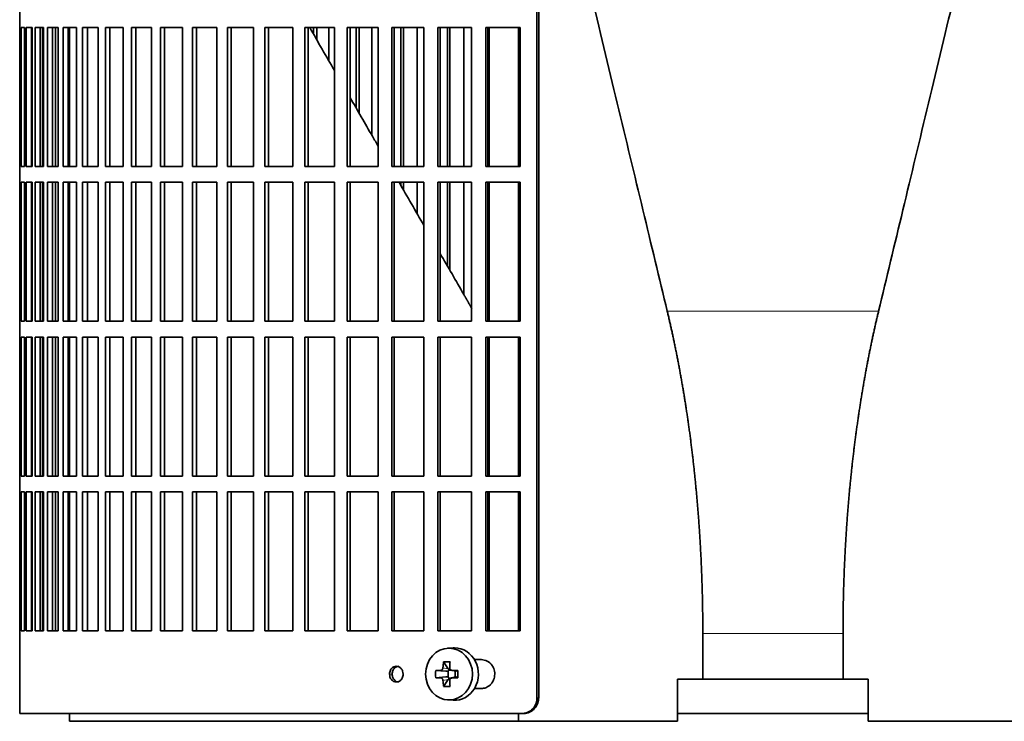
# Model space of a CAD drawing. Header units: millimetres. Extents: x 372 to 1264, y -1719 to 1600.
# Tile 12 of 26: x 379 to 566, y -213 to -80. Entities that reach past the tile are written whole.
import ezdxf

# ---------------------------------------------------------------- set-up
doc = ezdxf.new("R2010")
doc.units = ezdxf.units.MM
for name, color, linetype in [('M5X8_UNI7687', 7, 'Continuous'), ('VSI344-454_FILTR', 7, 'Continuous'), ('VSI344-454_SUPPO', 7, 'Continuous')]:
    doc.layers.add(name, color=color, linetype=linetype)

# ---------------------------------------------------------------- blocks, each defined once
blk = doc.blocks.new('SE')
at = {"layer": 'M5X8_UNI7687', "color": 7, "linetype": 'Continuous', "lineweight": 35}
for p, q in [((461.13, -199.37), (460.08, -199.44)), ((459.29, -202.03), (460.2, -203.33)), ((457.8, -203.67), (459.75, -203.83)), ((460.17, -204.93), (460.17, -203.8)), ((460.34, -203.61), (460.83, -203.61)), ((460.82, -203.64), (461.58, -203.83)), ((461.53, -203.82), (461.53, -204.91)), ((462.04, -203.67), (461.62, -203.83)), ((457.8, -205.06), (459.75, -204.9)), ((459.29, -206.7), (460.2, -205.4)), ((460.85, -205.11), (460.34, -205.11)), ((461.58, -204.9), (460.82, -205.09)), ((462.04, -205.06), (461.62, -204.9)), ((460.08, -209.29), (461.13, -209.36))]:
    blk.add_line(p, q, dxfattribs=at)
at = {"layer": 'M5X8_UNI7687', "color": 4, "linetype": 'Continuous', "lineweight": 9}
for p, q in [((459.75, -203.83), (458.74, -203.65)), ((459.19, -203.16), (460.2, -203.33)), ((460.93, -203.65), (461.62, -203.83)), ((458.74, -205.07), (459.75, -204.9)), ((460.2, -205.4), (459.19, -205.57)), ((461.62, -204.9), (460.93, -205.07))]:
    blk.add_line(p, q, dxfattribs=at)
at = {"layer": 'M5X8_UNI7687', "color": 7, "linetype": 'Continuous', "lineweight": 35}
for centre, radius, start, end in [((468.38, -204.36), 10.6, 176.2556, 183.7444), ((412.68, -204.36), 49.36, 359.1963, 0.8037)]:
    blk.add_arc(centre, radius, start, end, dxfattribs=at)
blk.add_ellipse((460.34, -204.36), major_axis=(0, -4.93), ratio=0.906308, dxfattribs=at)
for centre, major_axis, ratio, start_param, end_param in [((461.4, -204.36), (0, 5), 0.906308, 3.081955, 6.283185), ((461.4, -204.36), (0, 5), 0.906308, 0, 0.059638), ((464.15, -204.36), (0, 10), 0.5, 1.335108, 1.449667), ((463.09, -207.43), (-8.86, 2.7), 0.529916, -1.123958, -0.974266), ((463.87, -204.36), (0, 10), 0.34202, 1.335108, 1.449667), ((464.01, -204.52), (-9.99, 0.37), 0.07899, -1.011873, -0.897313), ((459.74, -203.33), (0.85, -0.111), 0.58208, 4.795805, 5.314006), ((459.94, -203.36), (0.019, -0.502), 0.906042, 0.483343, 1.010141), ((459.74, -203.33), (0.561, -0.512), 0.450112, 0.58713, 1.105331), ((464.01, -204.52), (-9.99, 0.37), 0.07899, -1.36869, -1.254131), ((461.62, -203.33), (0.03, 0.507), 0.355475, 3.073309, 3.29989), ((464.01, -204.21), (-9.99, -0.37), 0.07899, 0.897313, 1.011873), ((464.15, -204.36), (0, -10), 0.5, -1.449667, -1.335108), ((459.74, -205.4), (0.85, 0.111), 0.58208, 0.96918, 1.487381), ((459.94, -205.37), (0.019, 0.502), 0.906042, 5.273044, 5.799842), ((459.74, -205.4), (0.561, 0.512), 0.450112, 5.177855, 5.696055), ((463.87, -204.36), (0, -10), 0.34202, -1.449667, -1.335108), ((464.01, -204.21), (-9.99, -0.37), 0.07899, 1.254131, 1.36869), ((461.62, -205.4), (0.03, -0.507), 0.355475, 2.983295, 3.209876), ((463.09, -201.3), (-8.86, -2.7), 0.529916, 0.974266, 1.123958)]:
    blk.add_ellipse(centre, major_axis=major_axis, ratio=ratio, start_param=start_param, end_param=end_param, dxfattribs=at)
for points in [[(458.74, -203.65), (458.75, -203.65), (458.78, -203.65), (458.82, -203.64), (458.86, -203.63), (458.9, -203.62), (458.94, -203.6), (458.98, -203.57), (459.01, -203.54), (459.05, -203.51), (459.08, -203.47), (459.1, -203.43), (459.13, -203.39), (459.15, -203.35), (459.16, -203.3), (459.18, -203.26), (459.19, -203.21), (459.19, -203.17), (459.19, -203.16)], [(460.48, -203.16), (460.48, -203.17), (460.48, -203.21), (460.48, -203.26), (460.49, -203.3), (460.5, -203.35), (460.52, -203.39), (460.54, -203.43), (460.57, -203.47), (460.6, -203.51), (460.63, -203.54), (460.67, -203.57), (460.71, -203.6), (460.75, -203.62), (460.79, -203.63), (460.83, -203.64), (460.88, -203.65), (460.91, -203.65), (460.93, -203.65)], [(459.19, -205.57), (459.19, -205.56), (459.19, -205.52), (459.18, -205.47), (459.16, -205.43), (459.15, -205.38), (459.13, -205.34), (459.1, -205.3), (459.08, -205.26), (459.05, -205.22), (459.01, -205.19), (458.98, -205.16), (458.94, -205.13), (458.9, -205.11), (458.86, -205.1), (458.82, -205.09), (458.78, -205.08), (458.75, -205.07), (458.74, -205.07)], [(460.93, -205.07), (460.91, -205.07), (460.88, -205.08), (460.83, -205.09), (460.79, -205.1), (460.75, -205.11), (460.71, -205.13), (460.67, -205.16), (460.63, -205.19), (460.6, -205.22), (460.57, -205.26), (460.54, -205.3), (460.52, -205.34), (460.5, -205.38), (460.49, -205.43), (460.48, -205.47), (460.48, -205.52), (460.48, -205.56), (460.48, -205.57)]]:
    blk.add_open_spline(points, degree=3, dxfattribs=at)
at = {"layer": 'VSI344-454_FILTR', "color": 7, "linetype": 'Continuous', "lineweight": 35}
for p, q in [((477.1, -208.86), (477.1, 62.14)), ((477.42, -208.86), (477.42, 62.14)), ((378.54, -78.11), (378.54, -81.11)), ((378.54, -81.11), (378.67, -81.11)), ((378.55, -107.61), (378.55, -81.11)), ((378.67, -107.61), (378.67, -81.11)), ((378.83, -81.11), (379.44, -81.11)), ((378.83, -107.61), (378.83, -81.11)), ((379.44, -107.61), (379.44, -81.11)), ((379.8, -81.11), (380.9, -81.11)), ((379.8, -107.61), (379.8, -81.11)), ((380.79, -107.61), (380.79, -81.11)), ((380.9, -107.61), (380.9, -81.11)), ((381.47, -81.11), (383.06, -81.11)), ((381.47, -107.61), (381.47, -81.11)), ((382.45, -107.61), (382.45, -81.11)), ((382.88, -107.61), (382.88, -81.11)), ((383.06, -107.61), (383.06, -81.11)), ((383.83, -81.11), (385.88, -81.11)), ((383.83, -107.61), (383.83, -81.11)), ((384.78, -107.61), (384.78, -81.11)), ((385.35, -107.61), (385.35, -81.11)), ((385.88, -107.61), (385.88, -81.11)), ((386.85, -81.11), (389.38, -81.11)), ((386.85, -107.61), (386.85, -81.11)), ((387.79, -107.61), (387.79, -81.11)), ((389.38, -107.61), (389.38, -81.11)), ((390.54, -81.11), (393.51, -81.11)), ((390.54, -107.61), (390.54, -81.11)), ((391.45, -107.61), (391.45, -81.11)), ((393.51, -107.61), (393.51, -81.11)), ((394.87, -81.11), (398.28, -81.11)), ((394.87, -107.61), (394.87, -81.11)), ((395.74, -107.61), (395.74, -81.11)), ((398.28, -107.61), (398.28, -81.11)), ((399.82, -81.11), (403.65, -81.11)), ((399.82, -107.61), (399.82, -81.11)), ((400.65, -107.61), (400.65, -81.11)), ((403.65, -107.61), (403.65, -81.11)), ((405.36, -81.11), (409.59, -81.11)), ((405.36, -107.61), (405.36, -81.11)), ((406.16, -107.61), (406.16, -81.11)), ((409.59, -107.61), (409.59, -81.11)), ((411.47, -81.11), (416.08, -81.11)), ((411.47, -107.61), (411.47, -81.11)), ((412.22, -107.61), (412.22, -81.11)), ((416.08, -107.61), (416.08, -81.11)), ((418.12, -81.11), (423.09, -81.11)), ((418.12, -107.61), (418.12, -81.11)), ((418.82, -107.61), (418.82, -81.11)), ((423.09, -107.61), (423.09, -81.11)), ((425.27, -81.11), (430.58, -81.11)), ((425.27, -107.61), (425.27, -81.11)), ((425.93, -107.61), (425.93, -81.11)), ((430.58, -107.61), (430.58, -81.11)), ((432.9, -81.11), (438.52, -81.11)), ((432.9, -107.61), (432.9, -81.11)), ((433.5, -107.61), (433.5, -81.11)), ((434.5, -82.34), (434.5, -81.11)), ((435.13, -83.43), (435.13, -81.11)), ((437.45, -87.46), (437.45, -81.11)), ((438.52, -107.61), (438.52, -81.11)), ((440.96, -81.11), (446.86, -81.11)), ((440.96, -107.61), (440.96, -81.11)), ((441.51, -107.61), (441.51, -81.11)), ((442.64, -96.45), (442.64, -81.11)), ((443.22, -97.44), (443.22, -81.11)), ((445.66, -101.67), (445.66, -81.11)), ((446.86, -107.61), (446.86, -81.11)), ((449.42, -81.11), (455.57, -81.11)), ((449.42, -107.61), (449.42, -81.11)), ((449.9, -107.61), (449.9, -81.11)), ((451.17, -107.61), (451.17, -81.11)), ((451.69, -107.61), (451.69, -81.11)), ((454.24, -107.61), (454.24, -81.11)), ((455.57, -107.61), (455.57, -81.11)), ((458.23, -81.11), (464.6, -81.11)), ((458.23, -107.61), (458.23, -81.11)), ((458.65, -107.61), (458.65, -81.11)), ((460.05, -107.61), (460.05, -81.11)), ((460.5, -107.61), (460.5, -81.11)), ((463.14, -107.61), (463.14, -81.11)), ((464.6, -107.61), (464.6, -81.11)), ((467.35, -81.11), (473.92, -81.11)), ((467.35, -107.61), (467.35, -81.11)), ((467.71, -107.61), (467.71, -81.11)), ((473.92, -107.61), (473.92, -81.11)), ((378.54, -107.61), (378.67, -107.61)), ((378.54, -107.61), (378.54, -110.61)), ((378.83, -107.61), (379.44, -107.61)), ((379.8, -107.61), (380.9, -107.61)), ((381.47, -107.61), (383.06, -107.61)), ((383.83, -107.61), (385.88, -107.61)), ((386.85, -107.61), (389.38, -107.61)), ((390.54, -107.61), (393.51, -107.61)), ((394.87, -107.61), (398.28, -107.61)), ((399.82, -107.61), (403.65, -107.61)), ((405.36, -107.61), (409.59, -107.61)), ((411.47, -107.61), (416.08, -107.61)), ((418.12, -107.61), (423.09, -107.61)), ((425.27, -107.61), (430.58, -107.61)), ((432.9, -107.61), (438.52, -107.61)), ((440.96, -107.61), (446.86, -107.61)), ((449.42, -107.61), (455.57, -107.61)), ((458.23, -107.61), (464.6, -107.61)), ((467.35, -107.61), (473.92, -107.61)), ((378.54, -110.61), (378.67, -110.61)), ((378.55, -137.11), (378.55, -110.61)), ((378.67, -137.11), (378.67, -110.61)), ((378.83, -110.61), (379.44, -110.61)), ((378.83, -137.11), (378.83, -110.61)), ((379.44, -137.11), (379.44, -110.61)), ((379.8, -110.61), (380.9, -110.61)), ((379.8, -137.11), (379.8, -110.61)), ((380.79, -137.11), (380.79, -110.61)), ((380.9, -137.11), (380.9, -110.61)), ((381.47, -110.61), (383.06, -110.61)), ((381.47, -137.11), (381.47, -110.61)), ((382.45, -137.11), (382.45, -110.61)), ((382.88, -137.11), (382.88, -110.61)), ((383.06, -137.11), (383.06, -110.61)), ((383.83, -110.61), (385.88, -110.61)), ((383.83, -137.11), (383.83, -110.61)), ((384.78, -137.11), (384.78, -110.61)), ((385.35, -137.11), (385.35, -110.61)), ((385.88, -137.11), (385.88, -110.61)), ((386.85, -110.61), (389.38, -110.61)), ((386.85, -137.11), (386.85, -110.61)), ((387.79, -137.11), (387.79, -110.61)), ((389.38, -137.11), (389.38, -110.61)), ((390.54, -110.61), (393.51, -110.61)), ((390.54, -137.11), (390.54, -110.61)), ((391.45, -137.11), (391.45, -110.61)), ((393.51, -137.11), (393.51, -110.61)), ((394.87, -110.61), (398.28, -110.61)), ((394.87, -137.11), (394.87, -110.61)), ((395.74, -137.11), (395.74, -110.61)), ((398.28, -137.11), (398.28, -110.61)), ((399.82, -110.61), (403.65, -110.61)), ((399.82, -137.11), (399.82, -110.61)), ((400.65, -137.11), (400.65, -110.61)), ((403.65, -137.11), (403.65, -110.61)), ((405.36, -110.61), (409.59, -110.61)), ((405.36, -137.11), (405.36, -110.61)), ((406.16, -137.11), (406.16, -110.61)), ((409.59, -137.11), (409.59, -110.61)), ((411.47, -110.61), (416.08, -110.61)), ((411.47, -137.11), (411.47, -110.61)), ((412.22, -137.11), (412.22, -110.61)), ((416.08, -137.11), (416.08, -110.61)), ((418.12, -110.61), (423.09, -110.61)), ((418.12, -137.11), (418.12, -110.61)), ((418.82, -137.11), (418.82, -110.61)), ((423.09, -137.11), (423.09, -110.61)), ((425.27, -110.61), (430.58, -110.61)), ((425.27, -137.11), (425.27, -110.61)), ((425.93, -137.11), (425.93, -110.61)), ((430.58, -137.11), (430.58, -110.61)), ((432.9, -110.61), (438.52, -110.61)), ((432.9, -137.11), (432.9, -110.61)), ((433.5, -137.11), (433.5, -110.61)), ((438.52, -137.11), (438.52, -110.61)), ((440.96, -110.61), (446.86, -110.61)), ((440.96, -137.11), (440.96, -110.61)), ((441.51, -137.11), (441.51, -110.61)), ((446.86, -137.11), (446.86, -110.61)), ((449.42, -110.61), (455.57, -110.61)), ((449.42, -137.11), (449.42, -110.61)), ((449.9, -137.11), (449.9, -110.61)), ((451.17, -111.23), (451.17, -110.61)), ((451.69, -112.12), (451.69, -110.61)), ((454.24, -116.53), (454.24, -110.61)), ((455.57, -137.11), (455.57, -110.61)), ((458.23, -110.61), (464.6, -110.61)), ((458.23, -137.11), (458.23, -110.61)), ((458.65, -137.11), (458.65, -110.61)), ((460.05, -126.6), (460.05, -110.61)), ((460.5, -127.39), (460.5, -110.61)), ((463.14, -131.96), (463.14, -110.61)), ((464.6, -137.11), (464.6, -110.61)), ((467.35, -110.61), (473.92, -110.61)), ((467.35, -137.11), (467.35, -110.61)), ((467.71, -137.11), (467.71, -110.61)), ((473.92, -137.11), (473.92, -110.61)), ((378.54, -137.11), (378.67, -137.11)), ((378.54, -137.11), (378.54, -140.11)), ((378.83, -137.11), (379.44, -137.11)), ((379.8, -137.11), (380.9, -137.11)), ((381.47, -137.11), (383.06, -137.11)), ((383.83, -137.11), (385.88, -137.11)), ((386.85, -137.11), (389.38, -137.11)), ((390.54, -137.11), (393.51, -137.11)), ((394.87, -137.11), (398.28, -137.11)), ((399.82, -137.11), (403.65, -137.11)), ((405.36, -137.11), (409.59, -137.11)), ((411.47, -137.11), (416.08, -137.11)), ((418.12, -137.11), (423.09, -137.11)), ((425.27, -137.11), (430.58, -137.11)), ((432.9, -137.11), (438.52, -137.11)), ((440.96, -137.11), (446.86, -137.11)), ((449.42, -137.11), (455.57, -137.11)), ((458.23, -137.11), (464.6, -137.11)), ((467.35, -137.11), (473.92, -137.11)), ((378.54, -140.11), (378.67, -140.11)), ((378.55, -166.61), (378.55, -140.11)), ((378.67, -166.61), (378.67, -140.11)), ((378.83, -140.11), (379.44, -140.11)), ((378.83, -166.61), (378.83, -140.11)), ((379.44, -166.61), (379.44, -140.11)), ((379.8, -140.11), (380.9, -140.11)), ((379.8, -166.61), (379.8, -140.11)), ((380.79, -166.61), (380.79, -140.11)), ((380.9, -166.61), (380.9, -140.11)), ((381.47, -140.11), (383.06, -140.11)), ((381.47, -166.61), (381.47, -140.11)), ((382.45, -166.61), (382.45, -140.11)), ((382.88, -166.61), (382.88, -140.11)), ((383.06, -166.61), (383.06, -140.11)), ((383.83, -140.11), (385.88, -140.11)), ((383.83, -166.61), (383.83, -140.11)), ((384.78, -166.61), (384.78, -140.11)), ((385.35, -166.61), (385.35, -140.11)), ((385.88, -166.61), (385.88, -140.11)), ((386.85, -140.11), (389.38, -140.11)), ((386.85, -166.61), (386.85, -140.11)), ((387.79, -166.61), (387.79, -140.11)), ((389.38, -166.61), (389.38, -140.11)), ((390.54, -140.11), (393.51, -140.11)), ((390.54, -166.61), (390.54, -140.11)), ((391.45, -166.61), (391.45, -140.11)), ((393.51, -166.61), (393.51, -140.11)), ((394.87, -140.11), (398.28, -140.11)), ((394.87, -166.61), (394.87, -140.11)), ((395.74, -166.61), (395.74, -140.11)), ((398.28, -166.61), (398.28, -140.11)), ((399.82, -140.11), (403.65, -140.11)), ((399.82, -166.61), (399.82, -140.11)), ((400.65, -166.61), (400.65, -140.11)), ((403.65, -166.61), (403.65, -140.11)), ((405.36, -140.11), (409.59, -140.11)), ((405.36, -166.61), (405.36, -140.11)), ((406.16, -166.61), (406.16, -140.11)), ((409.59, -166.61), (409.59, -140.11)), ((411.47, -140.11), (416.08, -140.11)), ((411.47, -166.61), (411.47, -140.11)), ((412.22, -166.61), (412.22, -140.11)), ((416.08, -166.61), (416.08, -140.11)), ((418.12, -140.11), (423.09, -140.11)), ((418.12, -166.61), (418.12, -140.11)), ((418.82, -166.61), (418.82, -140.11)), ((423.09, -166.61), (423.09, -140.11)), ((425.27, -140.11), (430.58, -140.11)), ((425.27, -166.61), (425.27, -140.11)), ((425.93, -166.61), (425.93, -140.11)), ((430.58, -166.61), (430.58, -140.11)), ((432.9, -140.11), (438.52, -140.11)), ((432.9, -166.61), (432.9, -140.11)), ((433.5, -166.61), (433.5, -140.11)), ((438.52, -166.61), (438.52, -140.11)), ((440.96, -140.11), (446.86, -140.11)), ((440.96, -166.61), (440.96, -140.11)), ((441.51, -166.61), (441.51, -140.11)), ((446.86, -166.61), (446.86, -140.11)), ((449.42, -140.11), (455.57, -140.11)), ((449.42, -166.61), (449.42, -140.11)), ((449.9, -166.61), (449.9, -140.11)), ((455.57, -166.61), (455.57, -140.11)), ((458.23, -140.11), (464.6, -140.11)), ((458.23, -166.61), (458.23, -140.11)), ((458.65, -166.61), (458.65, -140.11)), ((464.6, -166.61), (464.6, -140.11)), ((467.35, -140.11), (473.92, -140.11)), ((467.35, -166.61), (467.35, -140.11)), ((467.71, -166.61), (467.71, -140.11)), ((473.92, -166.61), (473.92, -140.11)), ((378.54, -166.61), (378.67, -166.61)), ((378.54, -166.61), (378.54, -169.61)), ((378.83, -166.61), (379.44, -166.61)), ((379.8, -166.61), (380.9, -166.61)), ((381.47, -166.61), (383.06, -166.61)), ((383.83, -166.61), (385.88, -166.61)), ((386.85, -166.61), (389.38, -166.61)), ((390.54, -166.61), (393.51, -166.61)), ((394.87, -166.61), (398.28, -166.61)), ((399.82, -166.61), (403.65, -166.61)), ((405.36, -166.61), (409.59, -166.61)), ((411.47, -166.61), (416.08, -166.61)), ((418.12, -166.61), (423.09, -166.61)), ((425.27, -166.61), (430.58, -166.61)), ((432.9, -166.61), (438.52, -166.61)), ((440.96, -166.61), (446.86, -166.61)), ((449.42, -166.61), (455.57, -166.61)), ((458.23, -166.61), (464.6, -166.61)), ((467.35, -166.61), (473.92, -166.61)), ((378.54, -169.61), (378.67, -169.61)), ((378.55, -196.11), (378.55, -169.61)), ((378.67, -196.11), (378.67, -169.61)), ((378.83, -169.61), (379.44, -169.61)), ((378.83, -196.11), (378.83, -169.61)), ((379.44, -196.11), (379.44, -169.61)), ((379.8, -169.61), (380.9, -169.61)), ((379.8, -196.11), (379.8, -169.61)), ((380.79, -196.11), (380.79, -169.61)), ((380.9, -196.11), (380.9, -169.61)), ((381.47, -169.61), (383.06, -169.61)), ((381.47, -196.11), (381.47, -169.61)), ((382.45, -196.11), (382.45, -169.61)), ((382.88, -196.11), (382.88, -169.61)), ((383.06, -196.11), (383.06, -169.61)), ((383.83, -169.61), (385.88, -169.61)), ((383.83, -196.11), (383.83, -169.61)), ((384.78, -196.11), (384.78, -169.61)), ((385.35, -196.11), (385.35, -169.61)), ((385.88, -196.11), (385.88, -169.61)), ((386.85, -169.61), (389.38, -169.61)), ((386.85, -196.11), (386.85, -169.61)), ((387.79, -196.11), (387.79, -169.61)), ((389.38, -196.11), (389.38, -169.61)), ((390.54, -169.61), (393.51, -169.61)), ((390.54, -196.11), (390.54, -169.61)), ((391.45, -196.11), (391.45, -169.61)), ((393.51, -196.11), (393.51, -169.61)), ((394.87, -169.61), (398.28, -169.61)), ((394.87, -196.11), (394.87, -169.61)), ((395.74, -196.11), (395.74, -169.61)), ((398.28, -196.11), (398.28, -169.61)), ((399.82, -169.61), (403.65, -169.61)), ((399.82, -196.11), (399.82, -169.61)), ((400.65, -196.11), (400.65, -169.61)), ((403.65, -196.11), (403.65, -169.61)), ((405.36, -169.61), (409.59, -169.61)), ((405.36, -196.11), (405.36, -169.61)), ((406.16, -196.11), (406.16, -169.61)), ((409.59, -196.11), (409.59, -169.61)), ((411.47, -169.61), (416.08, -169.61)), ((411.47, -196.11), (411.47, -169.61)), ((412.22, -196.11), (412.22, -169.61)), ((416.08, -196.11), (416.08, -169.61)), ((418.12, -169.61), (423.09, -169.61)), ((418.12, -196.11), (418.12, -169.61)), ((418.82, -196.11), (418.82, -169.61)), ((423.09, -196.11), (423.09, -169.61)), ((425.27, -169.61), (430.58, -169.61)), ((425.27, -196.11), (425.27, -169.61)), ((425.93, -196.11), (425.93, -169.61)), ((430.58, -196.11), (430.58, -169.61)), ((432.9, -169.61), (438.52, -169.61)), ((432.9, -196.11), (432.9, -169.61)), ((433.5, -196.11), (433.5, -169.61)), ((438.52, -196.11), (438.52, -169.61)), ((440.96, -169.61), (446.86, -169.61)), ((440.96, -196.11), (440.96, -169.61)), ((441.51, -196.11), (441.51, -169.61)), ((446.86, -196.11), (446.86, -169.61)), ((449.42, -169.61), (455.57, -169.61)), ((449.42, -196.11), (449.42, -169.61)), ((449.9, -196.11), (449.9, -169.61)), ((455.57, -196.11), (455.57, -169.61)), ((458.23, -169.61), (464.6, -169.61)), ((458.23, -196.11), (458.23, -169.61)), ((458.65, -196.11), (458.65, -169.61)), ((464.6, -196.11), (464.6, -169.61)), ((467.35, -169.61), (473.92, -169.61)), ((467.35, -196.11), (467.35, -169.61)), ((467.71, -196.11), (467.71, -169.61)), ((473.92, -196.11), (473.92, -169.61)), ((378.54, -196.11), (378.67, -196.11)), ((378.54, -196.11), (378.54, -211.86)), ((378.83, -196.11), (379.44, -196.11)), ((379.8, -196.11), (380.9, -196.11)), ((381.47, -196.11), (383.06, -196.11)), ((383.83, -196.11), (385.88, -196.11)), ((386.85, -196.11), (389.38, -196.11)), ((390.54, -196.11), (393.51, -196.11)), ((394.87, -196.11), (398.28, -196.11)), ((399.82, -196.11), (403.65, -196.11)), ((405.36, -196.11), (409.59, -196.11)), ((411.47, -196.11), (416.08, -196.11)), ((418.12, -196.11), (423.09, -196.11)), ((425.27, -196.11), (430.58, -196.11)), ((432.9, -196.11), (438.52, -196.11)), ((440.96, -196.11), (446.86, -196.11)), ((449.42, -196.11), (455.57, -196.11)), ((458.23, -196.11), (464.6, -196.11)), ((467.35, -196.11), (473.92, -196.11)), ((466.5, -201.61), (465.18, -201.61)), ((465.18, -207.11), (466.5, -207.11)), ((474.27, -211.86), (378.54, -211.86)), ((474.58, -211.86), (474.27, -211.86)), ((503.88, -211.86), (540.21, -211.86))]:
    blk.add_line(p, q, dxfattribs=at)
at = {"layer": 'VSI344-454_FILTR', "color": 4, "linetype": 'Continuous', "lineweight": 9}
for p, q in [((449, -204.36), (449.5, -204.36)), ((477.42, -208.86), (477.1, -208.86))]:
    blk.add_line(p, q, dxfattribs=at)
at = {"layer": 'VSI344-454_FILTR', "color": 7, "linetype": 'Continuous', "lineweight": 35}
for points, knots in [([(466.5, -207.11), (466.64, -207.11), (466.93, -207.09), (467.36, -206.97), (467.77, -206.76), (468.16, -206.47), (468.54, -206.05), (468.92, -205.37), (469.12, -204.39), (468.94, -203.43), (468.47, -202.53), (467.67, -201.78), (466.88, -201.67), (466.5, -201.61)], [0, 0, 0, 0, 0.053459, 0.108873, 0.166241, 0.225564, 0.286842, 0.368684, 0.501097, 0.624779, 0.701219, 0.857925, 1, 1, 1, 1]), ([(449, -204.36), (449.01, -204.23), (449.02, -203.97), (449.17, -203.6), (449.41, -203.23), (449.8, -202.94), (450.3, -202.83), (450.81, -202.94), (451.24, -203.28), (451.54, -203.78), (451.58, -204.17), (451.6, -204.36)], [0, 0, 0, 0, 0.084454, 0.168831, 0.25477, 0.378375, 0.501304, 0.626685, 0.750981, 0.875806, 1, 1, 1, 1]), ([(451.6, -204.36), (451.59, -204.5), (451.57, -204.76), (451.43, -205.13), (451.18, -205.5), (450.79, -205.79), (450.29, -205.9), (449.78, -205.78), (449.35, -205.45), (449.05, -204.95), (449.02, -204.56), (449, -204.36)], [0, 0, 0, 0, 0.084454, 0.168831, 0.25477, 0.378375, 0.501304, 0.626685, 0.750981, 0.875806, 1, 1, 1, 1]), ([(450.79, -202.86), (450.63, -202.86), (450.29, -202.94), (449.91, -203.23), (449.67, -203.6), (449.52, -203.97), (449.51, -204.23), (449.5, -204.36)], [0.5001436, 0.5001436, 0.5001436, 0.5001436, 0.6219592, 0.7454545, 0.8313176, 0.915596, 1, 1, 1, 1]), ([(449.5, -204.36), (449.51, -204.5), (449.52, -204.76), (449.66, -205.12), (449.9, -205.48), (450.28, -205.78), (450.62, -205.86), (450.79, -205.86), (450.79, -205.86)], [0, 0, 0, 0, 0.0839215, 0.1651632, 0.2496847, 0.3738706, 0.4991399, 0.5001436, 0.5001436, 0.5001436, 0.5001436]), ([(474.27, -211.86), (474.32, -211.86), (474.43, -211.86), (474.58, -211.85), (474.74, -211.82), (474.9, -211.79), (475.05, -211.75), (475.2, -211.7), (475.47, -211.59), (475.85, -211.38), (476.28, -211), (476.64, -210.54), (476.86, -210.11), (476.99, -209.74), (477.05, -209.45), (477.1, -209.16), (477.1, -208.96), (477.1, -208.86)], [0, 0, 0, 0, 0.036074, 0.071835, 0.107394, 0.142867, 0.178369, 0.214015, 0.24992, 0.375515, 0.499618, 0.623903, 0.749864, 0.812552, 0.874725, 0.937001, 1, 1, 1, 1]), ([(477.42, -208.86), (477.42, -208.92), (477.42, -209.03), (477.4, -209.2), (477.38, -209.37), (477.35, -209.53), (477.31, -209.7), (477.26, -209.86), (477.15, -210.14), (476.95, -210.54), (476.6, -211), (476.16, -211.38), (475.75, -211.61), (475.4, -211.74), (475.13, -211.81), (474.86, -211.86), (474.67, -211.86), (474.58, -211.86)], [0, 0, 0, 0, 0.03611, 0.071905, 0.107497, 0.143003, 0.178538, 0.214218, 0.250157, 0.376062, 0.500392, 0.624478, 0.750119, 0.812755, 0.874869, 0.937079, 1, 1, 1, 1])]:
    blk.add_open_spline(points, degree=3, knots=knots, dxfattribs=at)
at = {"layer": 'VSI344-454_SUPPO', "color": 7, "linetype": 'Continuous', "lineweight": 35}
for p, q in [((388.04, -107.61), (388.04, -81.11)), ((467.97, -107.61), (467.97, -81.11)), ((473.57, -107.61), (473.57, -81.11)), ((388.04, -137.11), (388.04, -110.61)), ((467.97, -137.11), (467.97, -110.61)), ((473.57, -137.11), (473.57, -110.61)), ((388.04, -166.61), (388.04, -140.11)), ((467.97, -166.61), (467.97, -140.11)), ((473.57, -166.61), (473.57, -140.11)), ((388.04, -196.11), (388.04, -169.61)), ((467.97, -196.11), (467.97, -169.61)), ((473.57, -196.11), (473.57, -169.61)), ((508.69, -205.36), (508.69, -196.63)), ((535.4, -205.36), (535.4, -196.63)), ((508.69, -205.36), (503.88, -205.36)), ((503.88, -205.36), (503.88, -213.36)), ((508.69, -205.36), (535.4, -205.36)), ((535.4, -205.36), (540.21, -205.36)), ((540.21, -205.36), (540.21, -213.36)), ((388.04, -213.36), (388.04, -211.86)), ((473.57, -213.36), (473.57, -211.86)), ((388.04, -213.36), (473.57, -213.36)), ((473.57, -213.36), (503.88, -213.36)), ((570.51, -213.36), (540.21, -213.36))]:
    blk.add_line(p, q, dxfattribs=at)
at = {"layer": 'VSI344-454_SUPPO', "color": 4, "linetype": 'Continuous', "lineweight": 9}
for p, q in [((542.18, -135.16), (501.91, -135.16)), ((535.4, -196.63), (508.69, -196.63))]:
    blk.add_line(p, q, dxfattribs=at)
at = {"layer": 'VSI344-454_SUPPO', "color": 7, "linetype": 'Continuous', "lineweight": 35}
for points, degree in [([(501.91, -135.16), (500.41, -128.91), (497.32, -116.06), (492.44, -95.7), (489.01, -81.39), (487.25, -74.06)], 3), ([(542.18, -135.16), (543.68, -128.91), (546.77, -116.06), (551.65, -95.7), (555.08, -81.39), (556.84, -74.06)], 3), ([(438.52, -89.31), (436.95, -86.59), (435.37, -83.85), (433.79, -81.11)], 3), ([(455.57, -118.84), (453.99, -116.11), (452.41, -113.37), (450.82, -110.61)], 3), ([(463.15, -131.98), (461.66, -129.39), (460.16, -126.79), (458.65, -124.18)], 3), ([(464.69, -134.72), (463.94, -133.34), (463.15, -131.98)], 2), ([(468, -141.25), (467.88, -140.99), (467.75, -140.73)], 2)]:
    blk.add_open_spline(points, degree=degree, dxfattribs=at)
for points, degree, knots in [([(446.86, -103.76), (446.49, -103.12), (444.71, -100.03), (442.92, -96.94), (441.51, -94.48)], 3, [0.4683721, 0.4683721, 0.4683721, 0.4683721, 0.5, 0.6198456, 0.6198456, 0.6198456, 0.6198456]), ([(508.69, -196.63), (508.69, -188.53), (508.26, -180.53), (507.82, -172.49), (506.96, -164.71), (506.11, -156.91), (504.83, -149.48), (503.56, -142.06), (501.91, -135.16)], 2, [0, 0, 0, 0.25, 0.25, 0.5, 0.5, 0.75, 0.75, 1, 1, 1]), ([(542.18, -135.16), (540.52, -142.06), (539.25, -149.48), (537.98, -156.91), (537.12, -164.71), (536.26, -172.49), (535.83, -180.53), (535.4, -188.53), (535.4, -196.63)], 2, [0, 0, 0, 0.25, 0.25, 0.5, 0.5, 0.75, 0.75, 1, 1, 1])]:
    blk.add_open_spline(points, degree=degree, knots=knots, dxfattribs=at)

msp = doc.modelspace()

# ---------------------------------------------------------------- block references
msp.add_blockref('SE', (0, 0))

doc.saveas('drawing.dxf')
